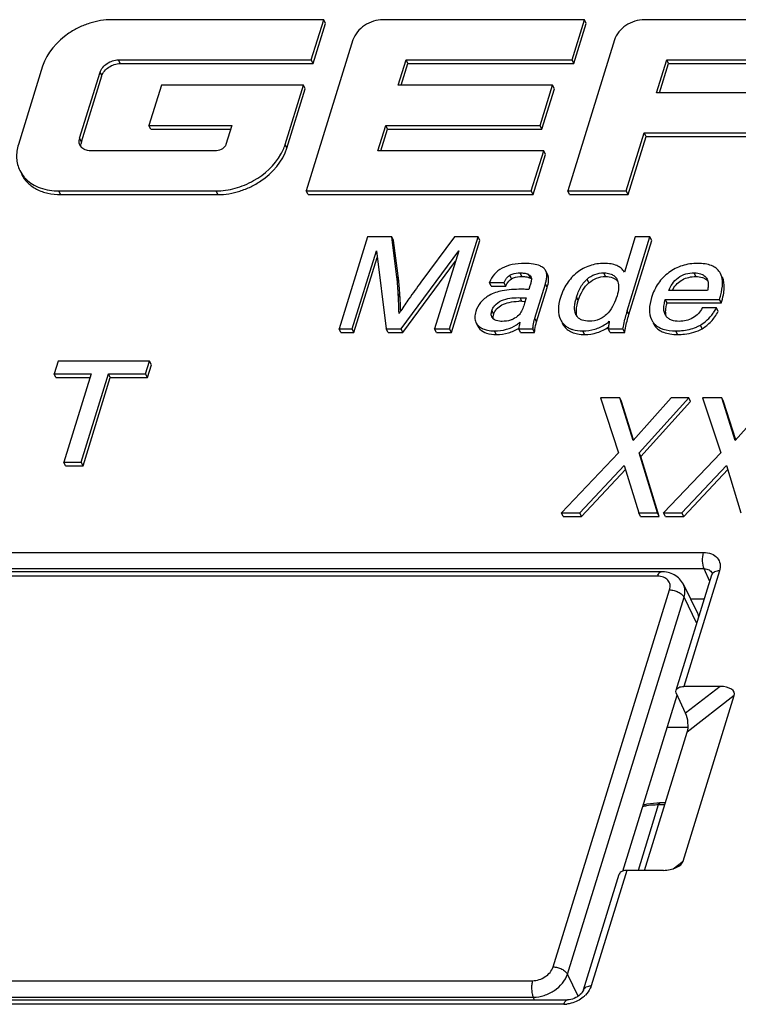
# Model space of a CAD drawing. Header units: millimetres. Extents: x 0 to 594, y 0 to 420.
# Tile 46 of 104: x 188 to 199, y 141 to 156. Entities that reach past the tile are written whole.
import ezdxf

# ---------------------------------------------------------------- set-up
doc = ezdxf.new("R2010")
doc.units = ezdxf.units.MM
doc.header["$LTSCALE"] = 32.67
doc.layers.get('0').update_dxf_attribs({"linetype": 'CONTINUOUS'})
doc.layers.add('ASSI', color=7, linetype='CONTINUOUS')

msp = doc.modelspace()

# ---------------------------------------------------------------- linework, layer by layer
at = {"color": 7, "linetype": 'CONTINUOUS'}
for p, q in [((192.64283, 156.12432), (189.39374, 156.12432)), ((192.45225, 155.50759), (192.64283, 156.12432)), ((192.4797, 155.45165), (192.67028, 156.06838)), ((192.67028, 156.06838), (192.64283, 156.12432)), ((196.63856, 156.12432), (193.55045, 156.12432)), ((196.44797, 155.50759), (196.63856, 156.12432)), ((196.47543, 155.45165), (196.66601, 156.06838)), ((196.66601, 156.06838), (196.63856, 156.12432)), ((200.45639, 156.12432), (197.55787, 156.12432)), ((193.09111, 155.81497), (192.37511, 153.49801)), ((197.09853, 155.81497), (196.38253, 153.49801)), ((188.33384, 155.41051), (187.96341, 154.21181)), ((189.49656, 155.50759), (192.45225, 155.50759)), ((189.52401, 155.45165), (192.4797, 155.45165)), ((192.4797, 155.45165), (192.45225, 155.50759)), ((193.78475, 155.11953), (193.90467, 155.50759)), ((193.82949, 155.11953), (193.93213, 155.45165)), ((193.93213, 155.45165), (193.90467, 155.50759)), ((193.90467, 155.50759), (196.44797, 155.50759)), ((193.93213, 155.45165), (196.47543, 155.45165)), ((196.47543, 155.45165), (196.44797, 155.50759)), ((197.74531, 155.00443), (197.9008, 155.50759)), ((197.79005, 155.00443), (197.92825, 155.45165)), ((197.92825, 155.45165), (197.9008, 155.50759)), ((197.9008, 155.50759), (200.26581, 155.50759)), ((197.92825, 155.45165), (200.29326, 155.45165)), ((188.90114, 154.30508), (189.21392, 155.31724)), ((188.92859, 154.24914), (189.24137, 155.2613)), ((190.15422, 155.11953), (189.96363, 154.5028)), ((192.33232, 155.11953), (190.15422, 155.11953)), ((192.05182, 154.21181), (192.33232, 155.11953)), ((192.35978, 155.06358), (192.33232, 155.11953)), ((196.14976, 155.11953), (193.78475, 155.11953)), ((195.95918, 154.5028), (196.14976, 155.11953)), ((196.17721, 155.06358), (196.14976, 155.11953)), ((192.07927, 154.15587), (192.35978, 155.06358)), ((195.98663, 154.44685), (196.17721, 155.06358)), ((199.93087, 155.00443), (197.74531, 155.00443)), ((189.99109, 154.44685), (189.96363, 154.5028)), ((189.96363, 154.5028), (191.23453, 154.5028)), ((191.23453, 154.5028), (191.14461, 154.21181)), ((193.47425, 154.11473), (193.59417, 154.5028)), ((193.62162, 154.44685), (193.59417, 154.5028)), ((193.59417, 154.5028), (195.95918, 154.5028)), ((195.98663, 154.44685), (195.95918, 154.5028)), ((189.99109, 154.44685), (191.21724, 154.44685)), ((193.51899, 154.11473), (193.62162, 154.44685)), ((193.62162, 154.44685), (195.98663, 154.44685)), ((197.27979, 153.49801), (197.55473, 154.3877)), ((197.30724, 153.44206), (197.58218, 154.33175)), ((197.58218, 154.33175), (197.55473, 154.3877)), ((197.55473, 154.3877), (199.74029, 154.3877)), ((197.58218, 154.33175), (199.76774, 154.33175)), ((191.00046, 154.11473), (189.06613, 154.11473)), ((196.0144, 154.11473), (193.47425, 154.11473)), ((195.82382, 153.49801), (196.0144, 154.11473)), ((195.85127, 153.44206), (196.04185, 154.05879)), ((196.04185, 154.05879), (196.0144, 154.11473)), ((188.58215, 153.49801), (190.99192, 153.49801)), ((188.6096, 153.44206), (191.01937, 153.44206)), ((192.40257, 153.44206), (192.37511, 153.49801)), ((192.37511, 153.49801), (195.82382, 153.49801)), ((192.40257, 153.44206), (195.85127, 153.44206)), ((195.85127, 153.44206), (195.82382, 153.49801)), ((196.40998, 153.44206), (196.38253, 153.49801)), ((196.38253, 153.49801), (197.27979, 153.49801)), ((196.40998, 153.44206), (197.30724, 153.44206)), ((197.30724, 153.44206), (197.27979, 153.49801)), ((193.31356, 152.79301), (192.87784, 151.38302)), ((193.68532, 152.79301), (193.31356, 152.79301)), ((193.76378, 152.17639), (193.68532, 152.79301)), ((193.71278, 152.73707), (193.68532, 152.79301)), ((193.79123, 152.12044), (193.71278, 152.73707)), ((194.64474, 152.79301), (194.13235, 152.09882)), ((194.57154, 151.38302), (195.00726, 152.79301)), ((194.599, 151.32708), (195.03472, 152.73707)), ((195.00726, 152.79301), (194.64474, 152.79301)), ((195.03472, 152.73707), (195.00726, 152.79301)), ((197.41677, 152.79301), (197.25019, 152.25396)), ((197.29321, 151.6609), (197.64306, 152.79301)), ((197.32067, 151.60495), (197.67052, 152.73707)), ((197.64306, 152.79301), (197.41677, 152.79301)), ((197.67052, 152.73707), (197.64306, 152.79301)), ((193.07873, 151.38302), (193.44922, 152.58191)), ((193.44922, 152.58191), (193.60174, 151.38302)), ((193.82918, 151.38302), (194.71227, 152.58191)), ((194.71227, 152.58191), (194.34179, 151.38302)), ((193.10619, 151.32708), (193.46226, 152.47934)), ((193.85663, 151.32708), (194.66265, 152.42132)), ((196.07592, 152.21226), (196.04846, 152.2682)), ((198.72569, 152.2315), (198.71183, 152.25396)), ((195.20861, 152.03698), (195.18115, 152.09293)), ((195.18115, 152.09293), (195.40513, 152.09293)), ((195.43259, 152.03698), (195.40513, 152.09293)), ((195.8775, 151.54798), (196.03953, 152.07231)), ((197.1347, 152.1467), (197.14005, 152.13717)), ((195.20861, 152.03698), (195.43259, 152.03698)), ((195.80353, 152.04089), (195.78714, 151.98786)), ((195.90495, 151.49204), (196.06698, 152.01636)), ((198.52431, 151.97215), (197.93087, 151.97215)), ((195.65333, 151.8612), (195.74739, 151.85924)), ((195.68078, 151.80526), (195.73039, 151.80422)), ((195.74739, 151.85924), (195.7213, 151.7748)), ((197.90461, 151.77973), (197.87715, 151.83567)), ((197.87715, 151.83567), (198.70957, 151.83567)), ((197.90461, 151.77973), (198.73703, 151.77973)), ((198.73703, 151.77973), (198.70957, 151.83567)), ((198.66053, 151.70312), (198.44348, 151.70312)), ((198.68798, 151.64717), (198.66053, 151.70312)), ((194.97636, 151.4811), (195.00381, 151.42516)), ((196.51159, 151.59488), (196.50874, 151.59994)), ((192.9053, 151.32708), (192.87784, 151.38302)), ((192.87784, 151.38302), (193.07873, 151.38302)), ((192.9053, 151.32708), (193.10619, 151.32708)), ((193.10619, 151.32708), (193.07873, 151.38302)), ((193.62919, 151.32708), (193.60174, 151.38302)), ((193.60174, 151.38302), (193.82918, 151.38302)), ((193.62919, 151.32708), (193.85663, 151.32708)), ((193.85663, 151.32708), (193.82918, 151.38302)), ((194.36925, 151.32708), (194.34179, 151.38302)), ((194.34179, 151.38302), (194.57154, 151.38302)), ((194.36925, 151.32708), (194.599, 151.32708)), ((194.599, 151.32708), (194.57154, 151.38302)), ((195.66001, 151.32708), (195.63256, 151.38302)), ((195.63256, 151.38302), (195.84615, 151.38302)), ((195.66001, 151.32708), (195.8736, 151.32708)), ((195.8736, 151.32708), (195.84615, 151.38302)), ((197.0316, 151.32708), (197.00415, 151.38302)), ((197.00415, 151.38302), (197.22928, 151.38302)), ((197.0316, 151.32708), (197.25673, 151.32708)), ((197.25673, 151.32708), (197.22928, 151.38302)), ((188.5711, 150.88953), (188.51002, 150.69187)), ((189.97317, 150.88953), (188.5711, 150.88953)), ((189.91209, 150.69187), (189.97317, 150.88953)), ((190.00062, 150.83358), (189.97317, 150.88953)), ((189.93954, 150.63593), (190.00062, 150.83358)), ((188.53747, 150.63593), (188.51002, 150.69187)), ((188.51002, 150.69187), (189.07643, 150.69187)), ((188.53747, 150.63593), (189.05915, 150.63593)), ((189.07643, 150.69187), (188.65822, 149.33854)), ((188.92619, 149.33854), (189.3444, 150.69187)), ((188.95364, 149.28259), (189.37186, 150.63593)), ((189.37186, 150.63593), (189.3444, 150.69187)), ((189.3444, 150.69187), (189.91209, 150.69187)), ((189.37186, 150.63593), (189.93954, 150.63593)), ((189.93954, 150.63593), (189.91209, 150.69187)), ((196.88397, 150.32553), (197.16107, 149.48356)), ((197.17837, 150.32553), (196.88397, 150.32553)), ((197.3847, 149.67135), (197.17837, 150.32553)), ((197.20583, 150.26959), (197.17837, 150.32553)), ((197.39195, 149.67949), (197.20583, 150.26959)), ((197.96714, 150.32553), (197.3847, 149.67135)), ((197.4751, 149.48356), (198.23824, 150.32553)), ((197.50256, 149.42762), (198.26569, 150.26959)), ((198.23824, 150.32553), (197.96714, 150.32553)), ((198.26569, 150.26959), (198.23824, 150.32553)), ((198.44923, 150.32553), (198.72633, 149.48356)), ((198.74363, 150.32553), (198.44923, 150.32553)), ((198.94996, 149.67135), (198.74363, 150.32553)), ((198.77109, 150.26959), (198.74363, 150.32553)), ((198.95721, 149.67949), (198.77109, 150.26959)), ((199.53239, 150.32553), (198.94996, 149.67135)), ((197.16107, 149.48356), (196.28657, 148.56305)), ((197.75615, 148.56305), (197.4751, 149.48356)), ((197.50256, 149.42762), (197.4751, 149.48356)), ((197.7836, 148.5071), (197.50256, 149.42762)), ((198.72633, 149.48356), (197.85183, 148.56305)), ((188.68568, 149.28259), (188.65822, 149.33854)), ((188.65822, 149.33854), (188.92619, 149.33854)), ((188.68568, 149.28259), (188.95364, 149.28259)), ((188.95364, 149.28259), (188.92619, 149.33854)), ((196.56748, 148.56305), (197.24957, 149.28964)), ((196.59494, 148.5071), (197.26913, 149.22528)), ((197.24957, 149.28964), (197.47033, 148.56305)), ((198.13274, 148.56305), (198.81483, 149.28964)), ((198.1602, 148.5071), (198.83439, 149.22528)), ((198.81483, 149.28964), (199.03559, 148.56305)), ((196.31402, 148.5071), (196.28657, 148.56305)), ((196.28657, 148.56305), (196.56748, 148.56305)), ((196.31402, 148.5071), (196.59494, 148.5071)), ((196.59494, 148.5071), (196.56748, 148.56305)), ((197.49778, 148.5071), (197.47033, 148.56305)), ((197.47033, 148.56305), (197.75615, 148.56305)), ((197.49778, 148.5071), (197.7836, 148.5071)), ((197.7836, 148.5071), (197.75615, 148.56305)), ((197.87928, 148.5071), (197.85183, 148.56305)), ((197.85183, 148.56305), (198.13274, 148.56305)), ((197.87928, 148.5071), (198.1602, 148.5071)), ((198.1602, 148.5071), (198.13274, 148.56305)), ((197.81547, 147.65872), (182.47981, 147.65872)), ((198.04408, 145.83988), (198.59179, 147.61227)), ((198.26343, 147.24266), (198.47758, 147.24266)), ((198.71953, 145.89862), (198.16115, 145.89862)), ((197.22473, 143.06756), (198.05912, 145.76764)), ((198.18959, 145.48697), (198.04934, 145.78869)), ((198.15064, 143.21964), (198.93493, 145.75762)), ((198.21473, 145.26708), (197.90444, 145.26708)), ((197.55974, 143.07865), (198.21473, 145.19817)), ((197.88019, 144.11561), (197.79814, 144.11561)), ((196.62494, 141.24751), (197.17264, 143.0199)), ((197.84809, 143.07865), (197.29271, 143.07865)), ((179.85875, 141.09241), (196.37824, 141.09241))]:
    msp.add_line(p, q, dxfattribs=at)
at = {"color": 9, "linetype": 'CONTINUOUS'}
for p, q in [((189.52401, 155.45165), (189.49656, 155.50759)), ((189.24137, 155.2613), (189.21392, 155.31724)), ((188.92859, 154.24914), (188.90114, 154.30508)), ((192.07927, 154.15587), (192.05182, 154.21181)), ((188.6096, 153.44206), (188.58215, 153.49801)), ((191.01937, 153.44206), (190.99192, 153.49801)), ((195.67929, 152.18525), (195.65184, 152.24119)), ((195.8092, 152.16147), (195.78174, 152.21742)), ((196.0835, 152.1931), (196.05604, 152.24905)), ((196.96082, 152.18525), (196.93337, 152.24119)), ((198.34626, 152.18525), (198.31881, 152.24119)), ((193.79123, 152.12044), (193.76378, 152.17639)), ((195.52174, 152.1499), (195.49429, 152.20584)), ((196.06698, 152.01636), (196.03953, 152.07231)), ((196.7071, 152.09023), (196.67965, 152.14618)), ((197.13951, 152.1369), (197.1347, 152.1467)), ((193.81218, 151.86319), (193.78472, 151.91913)), ((195.68078, 151.80526), (195.65333, 151.8612)), ((196.54425, 151.81606), (196.51679, 151.872)), ((195.24773, 151.60692), (195.22028, 151.66286)), ((197.32067, 151.60495), (197.29321, 151.6609)), ((195.90495, 151.49204), (195.8775, 151.54798)), ((196.31869, 151.43563), (196.30175, 151.47014)), ((197.71688, 151.43095), (197.69723, 151.47099)), ((195.03733, 151.37814), (195.00988, 151.43408)), ((195.28693, 151.29664), (195.25948, 151.35258)), ((196.63889, 151.29664), (196.61143, 151.35258)), ((198.06474, 151.29664), (198.03728, 151.35258)), ((198.44283, 151.38529), (198.41537, 151.44124)), ((181.94496, 147.95297), (198.46446, 147.95297)), ((198.47485, 147.70206), (181.95534, 147.70206)), ((198.56049, 147.51097), (198.47485, 147.70206)), ((197.76056, 147.59061), (182.4249, 147.59061)), ((198.70886, 147.67101), (198.16115, 145.89862)), ((196.15744, 141.59816), (197.94389, 147.37911)), ((198.15415, 147.46536), (198.15409, 147.46547)), ((196.37814, 141.48627), (198.16459, 147.26722)), ((198.3613, 146.86638), (198.16459, 147.26722)), ((198.71953, 145.89862), (198.18959, 145.48697)), ((198.93493, 145.75762), (198.21473, 145.19817)), ((197.77069, 144.08155), (197.46077, 143.07865)), ((197.86966, 144.08155), (197.77069, 144.08155)), ((198.00009, 143.1027), (198.15064, 143.21964)), ((197.28971, 143.07865), (196.742, 141.30625)), ((180.50773, 141.38666), (195.8434, 141.38666)), ((196.54372, 141.14886), (196.37814, 141.48627)), ((180.51907, 141.13377), (195.85473, 141.13377)), ((195.87503, 141.09241), (195.85473, 141.13377)), ((196.32334, 141.0243), (179.80384, 141.0243))]:
    msp.add_line(p, q, dxfattribs=at)
at = {"color": 7, "linetype": 'CONTINUOUS'}
for points in [[(198.59387, 147.63823), (198.59454, 147.63614), (198.59501, 147.63197), (198.59463, 147.6249), (198.59261, 147.61506), (198.59177, 147.6122)], [(196.62486, 141.24727), (196.62219, 141.23976), (196.61514, 141.22485), (196.60505, 141.20866), (196.59172, 141.1916), (196.57499, 141.17411), (196.55523, 141.15707), (196.53291, 141.14115), (196.50848, 141.12687), (196.48264, 141.11472), (196.45628, 141.10511), (196.43024, 141.09822), (196.40519, 141.09403), (196.38187, 141.09244), (196.37825, 141.09241)]]:
    msp.add_lwpolyline(points, dxfattribs=at)
for centre, radius, start, end in [((189.06621, 154.25387), 0.17283, 162.762513, 171.452957), ((189.02109, 154.25414), 0.12731, 206.149061, 210.725439), ((189.02279, 154.25523), 0.12933, 210.756544, 220.464823), ((189.09366, 154.19792), 0.17283, 162.762513, 171.452957), ((191.37395, 154.42155), 0.70957, 339.385562, 342.80719), ((195.72333, 152.11281), 0.11981, 60.820218, 65.577096), ((195.93141, 152.2108), 0.13037, 17.058616, 26.122392), ((195.92749, 152.20979), 0.13441, 11.440758, 16.981627), ((195.95887, 152.15486), 0.13037, 17.058616, 26.122392), ((192.38363, 152.00136), 1.3912, 6.384799, 7.22758), ((195.59029, 152.05394), 0.1797, 122.29274, 124.847016), ((195.76958, 152.15487), 0.05741, 9.122852, 26.047483), ((195.77005, 152.15502), 0.05692, 5.70818, 9.052439), ((195.35609, 152.28403), 0.71548, 342.787729, 345.076676), ((196.95065, 151.83597), 0.41192, 131.140783, 133.538474), ((198.40806, 152.01908), 0.15517, 38.786777, 45.713373), ((182.14045, 151.19747), 11.66661, 3.546438, 4.060365), ((186.46844, 151.46332), 7.33047, 3.277929, 3.564982), ((198.44155, 151.72549), 0.51913, 149.054038, 151.608191), ((186.80688, 151.48193), 6.99152, 2.4219, 3.284278), ((187.41209, 151.5056), 6.38585, 1.014613, 2.439171), ((186.85723, 151.42763), 6.96857, 2.141465, 3.58348), ((195.65665, 150.69661), 1.10891, 88.75285, 91.352948), ((197.32487, 151.62117), 0.84611, 162.754975, 165.885847), ((195.7238, 150.43654), 2.26058, 147.27993, 148.470881), ((187.23306, 151.44237), 6.59245, 1.878392, 2.135517), ((199.18589, 151.07191), 1.98217, 163.709726, 166.575454), ((199.35769, 151.02279), 2.16085, 162.824318, 163.737346), ((195.29864, 151.60083), 0.08717, 206.237713, 208.694434), ((195.30026, 151.60185), 0.08908, 208.773914, 224.084645), ((195.30461, 151.60606), 0.09513, 224.080621, 226.365949), ((195.29735, 151.90281), 0.54681, 303.405423, 310.196233), ((196.52382, 151.3483), 0.67646, 162.831513, 164.181173), ((196.53346, 151.65329), 0.29125, 206.142352, 213.727545), ((196.52705, 151.64874), 0.28339, 213.682481, 224.833898), ((196.56092, 151.59734), 0.29125, 206.142352, 213.727545), ((196.65942, 151.67346), 0.16742, 207.993811, 216.045878), ((196.59823, 151.99579), 0.65068, 303.763304, 310.344972), ((197.90749, 151.64356), 0.26851, 206.132551, 215.694691), ((197.90748, 151.64372), 0.2686, 215.725362, 226.908014), ((197.93494, 151.58761), 0.26851, 206.132551, 215.694691), ((198.00927, 151.66714), 0.14959, 206.08202, 209.419618), ((198.00008, 151.66185), 0.13899, 209.38054, 217.133019), ((195.16416, 151.5844), 0.21541, 224.255019, 230.545938), ((196.09329, 151.35215), 0.46176, 174.80351, 176.166652), ((196.76916, 151.30136), 0.92662, 173.611002, 174.944112), ((196.52205, 151.64433), 0.27674, 224.916007, 230.481059), ((197.59075, 151.35494), 0.58728, 176.13854, 177.259545), ((197.65226, 151.3507), 0.64893, 174.529512, 176.130266), ((197.91168, 151.64849), 0.27495, 226.946862, 232.441727)]:
    msp.add_arc(centre, radius, start, end, dxfattribs=at)
at = {"color": 9, "linetype": 'CONTINUOUS'}
for centre, radius, start, end in [((197.73629, 143.20056), 0.87864, 99.733143, 103.663359), ((196.33363, 141.48235), 0.45077, 309.484999, 315.32913), ((196.32282, 141.43219), 0.4079, 270.072355, 276.451617)]:
    msp.add_arc(centre, radius, start, end, dxfattribs=at)
at = {"color": 7, "linetype": 'CONTINUOUS'}
for centre, major_axis, ratio, start_param, end_param in [((198.67596, 145.75762), (0.26207, 0.0323), 0.52371387, -0.23115088, 1.33964545), ((198.14602, 145.34597), (-0.02302, 0.20408), 0.38236927, -2.42283702, -0.8520407), ((197.89167, 143.21964), (0.26207, 0.0323), 0.52371387, 4.4812381, 6.05203443)]:
    msp.add_ellipse(centre, major_axis=major_axis, ratio=ratio, start_param=start_param, end_param=end_param, dxfattribs=at)
for points, knots in [([(189.39374, 156.12432), (189.27962, 156.12432), (189.10522, 156.09448), (188.88825, 156.00761), (188.59931, 155.84255), (188.39733, 155.61597), (188.33384, 155.41051)], [0, 0, 0, 0, 0.25475414, 0.38729685, 0.51995139, 1, 1, 1, 1]), ([(193.55045, 156.12432), (193.501, 156.12432), (193.39955, 156.10671), (193.22432, 156.02266), (193.11863, 155.90401), (193.09111, 155.81497)], [0, 0, 0, 0, 0.25489227, 0.51963042, 1, 1, 1, 1]), ([(197.55787, 156.12432), (197.50842, 156.12432), (197.40697, 156.10671), (197.23174, 156.02266), (197.12604, 155.90401), (197.09853, 155.81497)], [0, 0, 0, 0, 0.25489227, 0.51963042, 1, 1, 1, 1]), ([(189.21392, 155.31724), (189.23085, 155.37203), (189.31604, 155.4685), (189.43518, 155.50759), (189.49656, 155.50759)], [0, 0, 0, 0, 0.48301819, 1, 1, 1, 1]), ([(189.24137, 155.2613), (189.2583, 155.31609), (189.34349, 155.41256), (189.46264, 155.45165), (189.52401, 155.45165)], [0, 0, 0, 0, 0.48301819, 1, 1, 1, 1]), ([(187.96341, 154.21181), (187.94257, 154.14435), (187.92174, 154.00623), (187.95565, 153.8695), (187.98467, 153.81037)], [0, 0, 0, 0, 0.51735608, 1, 1, 1, 1]), ([(188.90681, 154.19803), (188.90384, 154.2041), (188.89358, 154.22992), (188.89221, 154.25885), (188.8953, 154.27955)], [0, 0, 0, 0, 0.24414898, 1, 1, 1, 1]), ([(188.92412, 154.17123), (188.92321, 154.17541), (188.92032, 154.19271), (188.9208, 154.21051), (188.92275, 154.22361)], [0, 0, 0, 0, 0.24420702, 1, 1, 1, 1]), ([(189.06613, 154.11473), (189.03845, 154.11473), (188.98567, 154.1227), (188.94022, 154.15274), (188.9244, 154.1713)], [0, 0, 0, 0, 0.53163593, 1, 1, 1, 1]), ([(191.14461, 154.21181), (191.13597, 154.18387), (191.09254, 154.13465), (191.03176, 154.11473), (191.00046, 154.11473)], [0, 0, 0, 0, 0.48301201, 1, 1, 1, 1]), ([(191.98698, 154.06235), (191.992, 154.07131), (192.01106, 154.10678), (192.02754, 154.14365), (192.03809, 154.17173)], [0, 0, 0, 0, 0.25501812, 1, 1, 1, 1]), ([(190.99192, 153.49801), (191.09036, 153.49801), (191.29231, 153.52814), (191.65851, 153.68024), (191.89202, 153.8929), (191.98698, 154.06235)], [0, 0, 0, 0, 0.24906242, 0.50854559, 1, 1, 1, 1]), ([(191.01937, 153.44206), (191.13349, 153.44206), (191.3079, 153.4719), (191.52486, 153.55878), (191.8138, 153.72384), (192.01578, 153.95041), (192.07927, 154.15587)], [0, 0, 0, 0, 0.25475414, 0.38729685, 0.51995139, 1, 1, 1, 1]), ([(187.98467, 153.81037), (188.00215, 153.77474), (188.03186, 153.72979), (188.0679, 153.69072), (188.0774, 153.68119)], [0, 0, 0, 0, 0.74673299, 1, 1, 1, 1]), ([(188.01212, 153.75442), (188.03572, 153.70634), (188.10174, 153.61558), (188.24288, 153.51548), (188.41713, 153.45468), (188.544, 153.44206), (188.6096, 153.44206)], [0, 0, 0, 0, 0.226861, 0.4649939, 0.72216187, 1, 1, 1, 1]), ([(188.0774, 153.68119), (188.138, 153.62042), (188.30106, 153.52415), (188.48551, 153.49801), (188.58215, 153.49801)], [0, 0, 0, 0, 0.47033804, 1, 1, 1, 1]), ([(195.72099, 152.38651), (195.65682, 152.38651), (195.5376, 152.37732), (195.37599, 152.32338), (195.2517, 152.22703), (195.19989, 152.13937), (195.18115, 152.09293)], [0, 0, 0, 0, 0.29423108, 0.54415097, 0.77036314, 1, 1, 1, 1]), ([(195.95734, 152.3488), (195.92621, 152.36338), (195.84703, 152.38254), (195.76682, 152.38651), (195.72099, 152.38651)], [0, 0, 0, 0, 0.4285515, 1, 1, 1, 1]), ([(196.93902, 152.38651), (196.86459, 152.38651), (196.71495, 152.36431), (196.5827, 152.29053), (196.52472, 152.24512)], [0, 0, 0, 0, 0.50264178, 1, 1, 1, 1]), ([(197.25019, 152.25396), (197.2376, 152.27569), (197.20389, 152.31635), (197.13212, 152.35856), (197.04156, 152.38237), (196.97502, 152.38651), (196.93902, 152.38651)], [0, 0, 0, 0, 0.21300884, 0.43747028, 0.69482856, 1, 1, 1, 1]), ([(198.37295, 152.38651), (198.29315, 152.38651), (198.13534, 152.36534), (197.99332, 152.29232), (197.93177, 152.24687)], [0, 0, 0, 0, 0.51052963, 1, 1, 1, 1]), ([(198.71183, 152.25396), (198.69761, 152.27602), (198.65959, 152.31698), (198.58137, 152.35864), (198.48351, 152.38232), (198.41174, 152.38651), (198.37295, 152.38651)], [0, 0, 0, 0, 0.20801045, 0.43272631, 0.69269648, 1, 1, 1, 1]), ([(195.49429, 152.20584), (195.50618, 152.21336), (195.55596, 152.23632), (195.6116, 152.24119), (195.65184, 152.24119)], [0, 0, 0, 0, 0.25902922, 1, 1, 1, 1]), ([(195.65184, 152.24119), (195.67306, 152.24119), (195.71406, 152.23925), (195.75481, 152.23013), (195.77287, 152.2219)], [0, 0, 0, 0, 0.51679217, 1, 1, 1, 1]), ([(195.78174, 152.21742), (195.78589, 152.21509), (195.80136, 152.20561), (195.81524, 152.19218), (195.82116, 152.18008)], [0, 0, 0, 0, 0.26093772, 1, 1, 1, 1]), ([(196.04846, 152.2682), (196.04017, 152.2851), (196.01347, 152.31802), (195.97756, 152.33933), (195.95734, 152.3488)], [0, 0, 0, 0, 0.45736445, 1, 1, 1, 1]), ([(196.06243, 152.18893), (196.06261, 152.19321), (196.0629, 152.2091), (196.06155, 152.22508), (196.05923, 152.23645)], [0, 0, 0, 0, 0.26985441, 1, 1, 1, 1]), ([(196.52472, 152.24512), (196.46548, 152.19871), (196.35879, 152.08365), (196.29456, 151.94116), (196.27137, 151.86611)], [0, 0, 0, 0, 0.48929489, 1, 1, 1, 1]), ([(196.67965, 152.14618), (196.71476, 152.17685), (196.79519, 152.22621), (196.88813, 152.24119), (196.93337, 152.24119)], [0, 0, 0, 0, 0.50754684, 1, 1, 1, 1]), ([(196.93337, 152.24119), (196.94362, 152.24119), (196.98272, 152.23992), (197.02213, 152.23258), (197.04886, 152.22155)], [0, 0, 0, 0, 0.26175039, 1, 1, 1, 1]), ([(197.04886, 152.22155), (197.06722, 152.21398), (197.10111, 152.19388), (197.12553, 152.16296), (197.1347, 152.1467)], [0, 0, 0, 0, 0.51537655, 1, 1, 1, 1]), ([(197.93177, 152.24687), (197.87011, 152.20133), (197.7584, 152.08704), (197.6919, 151.9423), (197.66835, 151.86611)], [0, 0, 0, 0, 0.49013906, 1, 1, 1, 1]), ([(197.93087, 151.97215), (197.94569, 152.00809), (197.98324, 152.0806), (198.06989, 152.17424), (198.18887, 152.23149), (198.27632, 152.24119), (198.31881, 152.24119)], [0, 0, 0, 0, 0.23173881, 0.48295262, 0.74667261, 1, 1, 1, 1]), ([(198.31881, 152.24119), (198.32975, 152.24119), (198.37124, 152.23974), (198.41315, 152.23125), (198.44102, 152.21851)], [0, 0, 0, 0, 0.26306444, 1, 1, 1, 1]), ([(198.44102, 152.21851), (198.44707, 152.21574), (198.46974, 152.20398), (198.48974, 152.18694), (198.50156, 152.17223)], [0, 0, 0, 0, 0.26068142, 1, 1, 1, 1]), ([(198.75412, 152.08072), (198.75426, 152.09497), (198.75266, 152.14616), (198.74108, 152.19778), (198.72476, 152.23104)], [0, 0, 0, 0, 0.27780244, 1, 1, 1, 1]), ([(193.77778, 152.02355), (193.77688, 152.03613), (193.77356, 152.08035), (193.76974, 152.12454), (193.7662, 152.15607)], [0, 0, 0, 0, 0.28443058, 1, 1, 1, 1]), ([(193.81218, 151.86319), (193.80909, 151.91272), (193.80339, 151.99857), (193.79583, 152.08432), (193.79123, 152.12044)], [0, 0, 0, 0, 0.57682559, 1, 1, 1, 1]), ([(194.13235, 152.09882), (194.07003, 152.01432), (193.96441, 151.86906), (193.86223, 151.72126), (193.82192, 151.65847)], [0, 0, 0, 0, 0.58455663, 1, 1, 1, 1]), ([(195.40513, 152.09293), (195.40696, 152.09727), (195.41481, 152.11489), (195.42424, 152.13184), (195.43236, 152.14396)], [0, 0, 0, 0, 0.24424325, 1, 1, 1, 1]), ([(195.43236, 152.14396), (195.43594, 152.1493), (195.45155, 152.17089), (195.47102, 152.18986), (195.48761, 152.20141)], [0, 0, 0, 0, 0.24137108, 1, 1, 1, 1]), ([(195.43259, 152.03698), (195.43778, 152.04928), (195.45891, 152.09266), (195.49215, 152.1312), (195.52174, 152.1499)], [0, 0, 0, 0, 0.27596968, 1, 1, 1, 1]), ([(195.52174, 152.1499), (195.53145, 152.15603), (195.58049, 152.18008), (195.63652, 152.18525), (195.67929, 152.18525)], [0, 0, 0, 0, 0.21159954, 1, 1, 1, 1]), ([(195.67929, 152.18525), (195.70468, 152.18525), (195.74901, 152.18288), (195.79266, 152.17073), (195.8092, 152.16147)], [0, 0, 0, 0, 0.5726648, 1, 1, 1, 1]), ([(195.82707, 152.14957), (195.82663, 152.13132), (195.8191, 152.09459), (195.8091, 152.05892), (195.80353, 152.04089)], [0, 0, 0, 0, 0.49171531, 1, 1, 1, 1]), ([(195.8092, 152.16147), (195.81084, 152.16055), (195.81703, 152.15695), (195.82297, 152.1529), (195.8271, 152.14963)], [0, 0, 0, 0, 0.2638063, 1, 1, 1, 1]), ([(196.04744, 152.09977), (196.04959, 152.10787), (196.05675, 152.13716), (196.06152, 152.16716), (196.06243, 152.18893)], [0, 0, 0, 0, 0.2778384, 1, 1, 1, 1]), ([(196.06698, 152.01636), (196.07721, 152.04947), (196.0917, 152.10752), (196.09086, 152.1691), (196.0835, 152.1931)], [0, 0, 0, 0, 0.57990755, 1, 1, 1, 1]), ([(196.51679, 151.872), (196.52236, 151.89002), (196.54758, 151.96415), (196.5839, 152.03536), (196.6202, 152.08254)], [0, 0, 0, 0, 0.24051828, 1, 1, 1, 1]), ([(196.54425, 151.81606), (196.56122, 151.87097), (196.6018, 151.97142), (196.66955, 152.05744), (196.7071, 152.09023)], [0, 0, 0, 0, 0.53551534, 1, 1, 1, 1]), ([(196.6202, 152.08254), (196.6237, 152.08709), (196.63825, 152.10532), (196.65416, 152.12246), (196.66691, 152.13457)], [0, 0, 0, 0, 0.24613336, 1, 1, 1, 1]), ([(196.7071, 152.09023), (196.74154, 152.12031), (196.82165, 152.16996), (196.91467, 152.18525), (196.96082, 152.18525)], [0, 0, 0, 0, 0.49768375, 1, 1, 1, 1]), ([(196.96082, 152.18525), (196.99901, 152.18525), (197.05481, 152.17892), (197.11694, 152.14562), (197.13971, 152.12305), (197.14905, 152.11075)], [0, 0, 0, 0, 0.54766489, 0.77837855, 1, 1, 1, 1]), ([(197.16087, 152.05856), (197.16212, 152.04486), (197.16296, 151.98764), (197.15041, 151.93104), (197.13762, 151.88968)], [0, 0, 0, 0, 0.24109394, 1, 1, 1, 1]), ([(197.99632, 151.99244), (198.01458, 152.02286), (198.05657, 152.07851), (198.13955, 152.14147), (198.23833, 152.17835), (198.30944, 152.18525), (198.34626, 152.18525)], [0, 0, 0, 0, 0.2541878, 0.4934933, 0.73619327, 1, 1, 1, 1]), ([(198.34626, 152.18525), (198.37982, 152.18525), (198.44132, 152.17936), (198.49694, 152.14915), (198.51641, 152.13016)], [0, 0, 0, 0, 0.55236485, 1, 1, 1, 1]), ([(198.53617, 152.06033), (198.53615, 152.05307), (198.53491, 152.02337), (198.5296, 151.99396), (198.52431, 151.97215)], [0, 0, 0, 0, 0.24446045, 1, 1, 1, 1]), ([(198.70957, 151.83567), (198.71655, 151.85826), (198.7391, 151.93821), (198.75356, 152.02119), (198.75412, 152.08072)], [0, 0, 0, 0, 0.28422084, 1, 1, 1, 1]), ([(198.73703, 151.77973), (198.74952, 151.82015), (198.76946, 151.89615), (198.78737, 152.02867), (198.77688, 152.12483), (198.75222, 152.1751)], [0, 0, 0, 0, 0.31530139, 0.58276679, 1, 1, 1, 1]), ([(195.66652, 151.98983), (195.57059, 151.98983), (195.40332, 151.98062), (195.23921, 151.93191), (195.17789, 151.89557)], [0, 0, 0, 0, 0.57371663, 1, 1, 1, 1]), ([(195.78714, 151.98786), (195.77733, 151.98811), (195.73713, 151.98912), (195.69692, 151.98983), (195.66652, 151.98983)], [0, 0, 0, 0, 0.24406457, 1, 1, 1, 1]), ([(195.17789, 151.89557), (195.12913, 151.86666), (195.04192, 151.79787), (194.98805, 151.69967), (194.97273, 151.6501)], [0, 0, 0, 0, 0.52205812, 1, 1, 1, 1]), ([(195.22028, 151.66286), (195.22594, 151.68118), (195.2425, 151.71822), (195.29738, 151.78385), (195.39747, 151.83549), (195.52571, 151.85947), (195.61148, 151.86208), (195.65333, 151.8612)], [0, 0, 0, 0, 0.1128186, 0.23568815, 0.49683052, 0.75370327, 1, 1, 1, 1]), ([(195.24773, 151.60692), (195.25694, 151.63672), (195.28925, 151.6953), (195.37541, 151.7584), (195.49288, 151.79589), (195.58163, 151.80404), (195.63047, 151.80521)], [0, 0, 0, 0, 0.20374164, 0.4215139, 0.6810111, 1, 1, 1, 1]), ([(195.7213, 151.7748), (195.71307, 151.74817), (195.69439, 151.69432), (195.6692, 151.64245), (195.65227, 151.61868)], [0, 0, 0, 0, 0.48846446, 1, 1, 1, 1]), ([(196.27137, 151.86611), (196.25245, 151.80491), (196.22781, 151.69002), (196.24922, 151.57139), (196.27201, 151.52496)], [0, 0, 0, 0, 0.55327675, 1, 1, 1, 1]), ([(196.4899, 151.7494), (196.49061, 151.75589), (196.49406, 151.78215), (196.49946, 151.80814), (196.5043, 151.82749)], [0, 0, 0, 0, 0.24656686, 1, 1, 1, 1]), ([(196.51535, 151.63033), (196.51455, 151.64389), (196.51512, 151.7069), (196.5297, 151.76898), (196.54425, 151.81606)], [0, 0, 0, 0, 0.21612607, 1, 1, 1, 1]), ([(197.13762, 151.88968), (197.12365, 151.84446), (197.08889, 151.75255), (197.00759, 151.62122), (196.87714, 151.51966), (196.7655, 151.49987), (196.71121, 151.49987)], [0, 0, 0, 0, 0.22845958, 0.47263392, 0.73790799, 1, 1, 1, 1]), ([(197.66835, 151.86611), (197.64928, 151.80438), (197.62412, 151.68998), (197.64395, 151.5711), (197.66643, 151.52529)], [0, 0, 0, 0, 0.5587405, 1, 1, 1, 1]), ([(197.85593, 151.68519), (197.85562, 151.69395), (197.85594, 151.7298), (197.86114, 151.76546), (197.86664, 151.79194)], [0, 0, 0, 0, 0.24479921, 1, 1, 1, 1]), ([(197.88342, 151.62925), (197.88301, 151.64035), (197.88398, 151.69119), (197.89428, 151.74144), (197.90461, 151.77973)], [0, 0, 0, 0, 0.21875395, 1, 1, 1, 1]), ([(194.97273, 151.6501), (194.96357, 151.62048), (194.95228, 151.56307), (194.96473, 151.50481), (194.97636, 151.4811)], [0, 0, 0, 0, 0.54004488, 1, 1, 1, 1]), ([(195.22046, 151.56229), (195.21752, 151.56825), (195.20829, 151.59442), (195.21059, 151.62323), (195.21512, 151.64358)], [0, 0, 0, 0, 0.24153117, 1, 1, 1, 1]), ([(195.65227, 151.61868), (195.64587, 151.60968), (195.61632, 151.57426), (195.57705, 151.54804), (195.54591, 151.53227)], [0, 0, 0, 0, 0.24036426, 1, 1, 1, 1]), ([(196.50895, 151.60004), (196.50352, 151.61112), (196.48601, 151.65898), (196.48569, 151.71135), (196.4899, 151.7494)], [0, 0, 0, 0, 0.24379761, 1, 1, 1, 1]), ([(196.52452, 151.57495), (196.52327, 151.57925), (196.5186, 151.5974), (196.51618, 151.6161), (196.51535, 151.63033)], [0, 0, 0, 0, 0.23898607, 1, 1, 1, 1]), ([(197.25673, 151.32708), (197.26, 151.34992), (197.27566, 151.44374), (197.2994, 151.53613), (197.32067, 151.60495)], [0, 0, 0, 0, 0.24256979, 1, 1, 1, 1]), ([(197.87491, 151.60137), (197.86549, 151.62061), (197.85824, 151.64921), (197.85619, 151.67786), (197.85593, 151.68519)], [0, 0, 0, 0, 0.74486562, 1, 1, 1, 1]), ([(198.44348, 151.70312), (198.42687, 151.67352), (198.38652, 151.61522), (198.3029, 151.54522), (198.19981, 151.50495), (198.12689, 151.4979), (198.09143, 151.4979)], [0, 0, 0, 0, 0.23764212, 0.49200606, 0.75165831, 1, 1, 1, 1]), ([(198.41537, 151.44124), (198.45277, 151.46333), (198.5243, 151.51727), (198.58265, 151.58503), (198.6091, 151.62185)], [0, 0, 0, 0, 0.48929417, 1, 1, 1, 1]), ([(198.44283, 151.38529), (198.49282, 151.41484), (198.58773, 151.49247), (198.65748, 151.59253), (198.68798, 151.64717)], [0, 0, 0, 0, 0.48134526, 1, 1, 1, 1]), ([(198.6091, 151.62185), (198.61367, 151.62822), (198.63198, 151.65455), (198.64872, 151.68197), (198.66053, 151.70312)], [0, 0, 0, 0, 0.24467383, 1, 1, 1, 1]), ([(194.97636, 151.4811), (194.97844, 151.47686), (194.98766, 151.45989), (194.99972, 151.44452), (195.00988, 151.43408)], [0, 0, 0, 0, 0.24513483, 1, 1, 1, 1]), ([(195.23904, 151.53726), (195.23874, 151.53983), (195.23786, 151.55069), (195.23844, 151.56164), (195.23947, 151.56987)], [0, 0, 0, 0, 0.23785965, 1, 1, 1, 1]), ([(195.37712, 151.4979), (195.36394, 151.4979), (195.31621, 151.49967), (195.26442, 151.51293), (195.23897, 151.53721)], [0, 0, 0, 0, 0.27257808, 1, 1, 1, 1]), ([(195.54591, 151.53227), (195.53257, 151.52551), (195.47875, 151.5038), (195.41993, 151.4979), (195.37712, 151.4979)], [0, 0, 0, 0, 0.25885032, 1, 1, 1, 1]), ([(195.65026, 151.48514), (195.64817, 151.47753), (195.64057, 151.44755), (195.63551, 151.41691), (195.63342, 151.39397)], [0, 0, 0, 0, 0.25521117, 1, 1, 1, 1]), ([(195.8483, 151.40448), (195.84949, 151.41512), (195.85511, 151.45831), (195.86402, 151.50111), (195.87297, 151.5327)], [0, 0, 0, 0, 0.24602092, 1, 1, 1, 1]), ([(195.8736, 151.32708), (195.87495, 151.34234), (195.88125, 151.39801), (195.89293, 151.45314), (195.90495, 151.49204)], [0, 0, 0, 0, 0.2733903, 1, 1, 1, 1]), ([(196.71121, 151.49987), (196.67414, 151.49987), (196.61895, 151.50596), (196.55654, 151.53862), (196.53333, 151.56222), (196.52406, 151.57494)], [0, 0, 0, 0, 0.53289487, 0.77372384, 1, 1, 1, 1]), ([(196.61143, 151.35258), (196.67355, 151.35258), (196.79692, 151.36829), (196.9097, 151.42139), (196.95985, 151.45485)], [0, 0, 0, 0, 0.50744741, 1, 1, 1, 1]), ([(197.01947, 151.49987), (197.01796, 151.49228), (197.01251, 151.46336), (197.00835, 151.43417), (197.00628, 151.41256)], [0, 0, 0, 0, 0.26265748, 1, 1, 1, 1]), ([(197.22928, 151.38302), (197.23105, 151.39543), (197.23885, 151.44544), (197.24907, 151.49506), (197.25789, 151.5321)], [0, 0, 0, 0, 0.24761085, 1, 1, 1, 1]), ([(198.09143, 151.4979), (198.05153, 151.4979), (197.99213, 151.50447), (197.92489, 151.53944), (197.89953, 151.56444), (197.88927, 151.57795)], [0, 0, 0, 0, 0.53261683, 0.77352815, 1, 1, 1, 1]), ([(195.00381, 151.42516), (195.0059, 151.42091), (195.01511, 151.40394), (195.02717, 151.38857), (195.03733, 151.37814)], [0, 0, 0, 0, 0.24513483, 1, 1, 1, 1]), ([(195.02728, 151.41808), (195.03678, 151.41026), (195.05047, 151.40081), (195.06496, 151.39285), (195.06872, 151.3909)], [0, 0, 0, 0, 0.7440057, 1, 1, 1, 1]), ([(195.03733, 151.37814), (195.0649, 151.34982), (195.1467, 151.30468), (195.23714, 151.29664), (195.28693, 151.29664)], [0, 0, 0, 0, 0.44251349, 1, 1, 1, 1]), ([(195.06872, 151.3909), (195.0726, 151.38889), (195.08888, 151.38097), (195.10592, 151.37468), (195.11906, 151.37071)], [0, 0, 0, 0, 0.24162003, 1, 1, 1, 1]), ([(195.11906, 151.37071), (195.12934, 151.36761), (195.17527, 151.3561), (195.22292, 151.35258), (195.25948, 151.35258)], [0, 0, 0, 0, 0.22705361, 1, 1, 1, 1]), ([(195.25948, 151.35258), (195.32099, 151.35258), (195.4404, 151.36587), (195.5508, 151.41498), (195.5984, 151.44634)], [0, 0, 0, 0, 0.51902592, 1, 1, 1, 1]), ([(195.28693, 151.29664), (195.35006, 151.29664), (195.47272, 151.31064), (195.58548, 151.36266), (195.63377, 151.39572)], [0, 0, 0, 0, 0.51894442, 1, 1, 1, 1]), ([(196.31869, 151.43563), (196.33386, 151.4129), (196.37142, 151.37102), (196.44642, 151.32661), (196.53762, 151.30122), (196.60373, 151.29664), (196.63889, 151.29664)], [0, 0, 0, 0, 0.22555726, 0.45619702, 0.70983343, 1, 1, 1, 1]), ([(196.34595, 151.43085), (196.35103, 151.42666), (196.37231, 151.41033), (196.39589, 151.39706), (196.41436, 151.38881)], [0, 0, 0, 0, 0.24534556, 1, 1, 1, 1]), ([(196.41436, 151.38881), (196.42823, 151.38261), (196.49139, 151.35944), (196.55954, 151.35258), (196.61143, 151.35258)], [0, 0, 0, 0, 0.2264834, 1, 1, 1, 1]), ([(196.63889, 151.29664), (196.7048, 151.29664), (196.83613, 151.31444), (196.9545, 151.37468), (197.00658, 151.41229)], [0, 0, 0, 0, 0.50644101, 1, 1, 1, 1]), ([(197.71688, 151.43095), (197.733, 151.40853), (197.77384, 151.36729), (197.85473, 151.32497), (197.95386, 151.30092), (198.02602, 151.29664), (198.06474, 151.29664)], [0, 0, 0, 0, 0.21423318, 0.4416721, 0.69959789, 1, 1, 1, 1]), ([(197.74408, 151.43053), (197.75466, 151.42239), (197.76967, 151.41246), (197.78541, 151.4039), (197.78948, 151.4018)], [0, 0, 0, 0, 0.7448004, 1, 1, 1, 1]), ([(197.78948, 151.4018), (197.80595, 151.39327), (197.88457, 151.3608), (197.97114, 151.35258), (198.03728, 151.35258)], [0, 0, 0, 0, 0.21902104, 1, 1, 1, 1]), ([(198.03728, 151.35258), (198.06699, 151.35258), (198.17482, 151.35673), (198.28304, 151.37947), (198.35492, 151.41055)], [0, 0, 0, 0, 0.27503815, 1, 1, 1, 1]), ([(198.06474, 151.29664), (198.10129, 151.29664), (198.23111, 151.30268), (198.36216, 151.33763), (198.44283, 151.38529)], [0, 0, 0, 0, 0.28063277, 1, 1, 1, 1]), ([(198.35492, 151.41055), (198.36019, 151.41283), (198.3808, 151.42212), (198.40085, 151.43266), (198.41537, 151.44124)], [0, 0, 0, 0, 0.25406924, 1, 1, 1, 1]), ([(198.15415, 147.46533), (198.13934, 147.49557), (198.09967, 147.55179), (198.01734, 147.61396), (197.91993, 147.65101), (197.85042, 147.65872), (197.81547, 147.65872)], [0, 0, 0, 0, 0.24632879, 0.49378406, 0.74426854, 1, 1, 1, 1]), ([(198.04411, 145.83987), (198.04979, 145.85856), (198.088, 145.89326), (198.13489, 145.89862), (198.16115, 145.89862)], [0, 0, 0, 0, 0.42645524, 1, 1, 1, 1]), ([(198.04934, 145.78869), (198.04735, 145.79295), (198.04115, 145.80914), (198.04043, 145.82776), (198.04411, 145.83987)], [0, 0, 0, 0, 0.2708868, 1, 1, 1, 1]), ([(197.53783, 144.08306), (197.55808, 144.08858), (197.64349, 144.10828), (197.73154, 144.11561), (197.79814, 144.11561)], [0, 0, 0, 0, 0.23959002, 1, 1, 1, 1]), ([(197.29271, 143.07865), (197.26584, 143.07865), (197.21792, 143.07422), (197.17845, 143.03893), (197.17268, 143.01989)], [0, 0, 0, 0, 0.57462046, 1, 1, 1, 1])]:
    msp.add_open_spline(points, degree=3, knots=knots, dxfattribs=at)
for points in [[(195.82669, 152.16068), (195.82706, 152.15699), (195.82715, 152.15328), (195.82707, 152.14957)], [(197.13978, 152.13704), (197.14475, 152.1269), (197.14883, 152.1163), (197.15204, 152.10548)], [(197.15204, 152.10548), (197.15658, 152.09023), (197.15944, 152.07441), (197.16087, 152.05856)], [(198.50156, 152.17223), (198.5082, 152.16397), (198.51391, 152.1549), (198.51858, 152.1454)], [(198.51858, 152.1454), (198.52316, 152.13606), (198.52679, 152.1262), (198.52948, 152.11615)], [(198.52948, 152.11615), (198.53431, 152.09804), (198.53621, 152.07907), (198.53617, 152.06033)], [(197.86664, 151.79194), (197.86969, 151.80662), (197.87325, 151.8212), (197.87715, 151.83567)], [(195.21512, 151.64358), (195.21657, 151.65007), (195.21831, 151.6565), (195.22028, 151.66286)], [(195.24258, 151.58763), (195.24403, 151.59413), (195.24577, 151.60056), (195.24773, 151.60692)], [(197.88578, 151.60179), (197.88451, 151.61089), (197.88375, 151.62007), (197.88342, 151.62925)], [(195.23947, 151.56987), (195.24022, 151.57584), (195.24128, 151.58177), (195.24258, 151.58763)], [(197.89102, 151.57583), (197.88872, 151.58435), (197.88701, 151.59305), (197.88578, 151.60179)]]:
    msp.add_open_spline(points, degree=3, dxfattribs=at)
at = {"color": 9, "linetype": 'CONTINUOUS'}
for points, knots in [([(198.47485, 147.70206), (198.45735, 147.739), (198.44469, 147.82529), (198.4515, 147.91101), (198.46446, 147.95297)], [0, 0, 0, 0, 0.4820548, 1, 1, 1, 1]), ([(198.46446, 147.95297), (198.50517, 147.95297), (198.58286, 147.94117), (198.6793, 147.8787), (198.72722, 147.77824), (198.71951, 147.70548), (198.70886, 147.67101)], [0, 0, 0, 0, 0.27799117, 0.52309774, 0.75372585, 1, 1, 1, 1]), ([(198.47485, 147.70206), (198.50003, 147.70236), (198.54849, 147.69383), (198.58495, 147.65811), (198.59377, 147.63818)], [0, 0, 0, 0, 0.53602187, 1, 1, 1, 1]), ([(197.76056, 147.59061), (197.76358, 147.60038), (197.77016, 147.61796), (197.78306, 147.63995), (197.79791, 147.65472), (197.81004, 147.65871), (197.81547, 147.65872)], [0, 0, 0, 0, 0.33248612, 0.60715634, 0.82361013, 1, 1, 1, 1]), ([(197.94389, 147.37911), (197.95188, 147.40496), (197.95604, 147.44666), (197.93989, 147.49734), (197.91071, 147.54177), (197.84939, 147.58184), (197.7911, 147.59061), (197.76056, 147.59061)], [0, 0, 0, 0, 0.24574963, 0.36196448, 0.47801807, 0.72260069, 1, 1, 1, 1]), ([(198.70886, 147.67102), (198.6832, 147.67102), (198.63686, 147.66541), (198.59791, 147.63129), (198.59228, 147.61212)], [0, 0, 0, 0, 0.56226879, 1, 1, 1, 1]), ([(197.94389, 147.37911), (197.96661, 147.37911), (198.01277, 147.37289), (198.0768, 147.34938), (198.13014, 147.31471), (198.15659, 147.28352), (198.16459, 147.26722)], [0, 0, 0, 0, 0.26473659, 0.53664409, 0.78852037, 1, 1, 1, 1]), ([(198.16459, 147.26722), (198.17488, 147.30052), (198.18517, 147.36869), (198.16844, 147.43616), (198.15414, 147.46535)], [0, 0, 0, 0, 0.51742819, 1, 1, 1, 1]), ([(197.77069, 144.08155), (197.7549, 144.08155), (197.69368, 144.08034), (197.63252, 144.07427), (197.58775, 144.06656)], [0, 0, 0, 0, 0.25797907, 1, 1, 1, 1]), ([(197.79814, 144.11562), (197.79543, 144.11562), (197.78035, 144.11031), (197.77437, 144.09345), (197.77069, 144.08155)], [0, 0, 0, 0, 0.17880877, 1, 1, 1, 1]), ([(195.8434, 141.38666), (195.87721, 141.38666), (195.94657, 141.3987), (196.06637, 141.45616), (196.13863, 141.53728), (196.15744, 141.59816)], [0, 0, 0, 0, 0.25489676, 0.51963029, 1, 1, 1, 1]), ([(196.15744, 141.59816), (196.18017, 141.59816), (196.22632, 141.59194), (196.29035, 141.56843), (196.34369, 141.53376), (196.37015, 141.50256), (196.37814, 141.48627)], [0, 0, 0, 0, 0.26473659, 0.53664409, 0.78852037, 1, 1, 1, 1]), ([(195.8434, 141.38666), (195.83713, 141.36637), (195.82897, 141.32223), (195.82695, 141.25499), (195.83449, 141.19065), (195.84645, 141.15065), (195.85473, 141.13377)], [0, 0, 0, 0, 0.24742594, 0.51933561, 0.7809739, 1, 1, 1, 1]), ([(195.85473, 141.13377), (195.91109, 141.13377), (195.99721, 141.1485), (196.10435, 141.19141), (196.24707, 141.27288), (196.34679, 141.38481), (196.37814, 141.48627)], [0, 0, 0, 0, 0.25472938, 0.3872835, 0.51995062, 1, 1, 1, 1]), ([(196.62542, 141.24736), (196.63105, 141.26653), (196.67, 141.30064), (196.71634, 141.30625), (196.742, 141.30625)], [0, 0, 0, 0, 0.43773124, 1, 1, 1, 1]), ([(196.742, 141.30625), (196.73814, 141.29375), (196.71785, 141.24182), (196.68407, 141.19571), (196.65419, 141.16545)], [0, 0, 0, 0, 0.23535185, 1, 1, 1, 1]), ([(196.32334, 141.0243), (196.32867, 141.04156), (196.33928, 141.06914), (196.36604, 141.09261), (196.37825, 141.09226)], [0, 0, 0, 0, 0.59673391, 1, 1, 1, 1]), ([(196.62026, 141.13445), (196.56685, 141.0904), (196.48164, 141.04666), (196.3912, 141.0294), (196.36865, 141.02688)], [0, 0, 0, 0, 0.75320729, 1, 1, 1, 1])]:
    msp.add_open_spline(points, degree=3, knots=knots, dxfattribs=at)
at = {"layer": 'ASSI', "color": 7, "linetype": 'CONTINUOUS'}
msp.add_line((198.37372, 147.01791), (198.15409, 147.46547), dxfattribs=at)
msp.add_arc((198.15975, 146.91322), 0.23821, 12.681876, 26.070476, dxfattribs=at)

doc.saveas('drawing.dxf')
